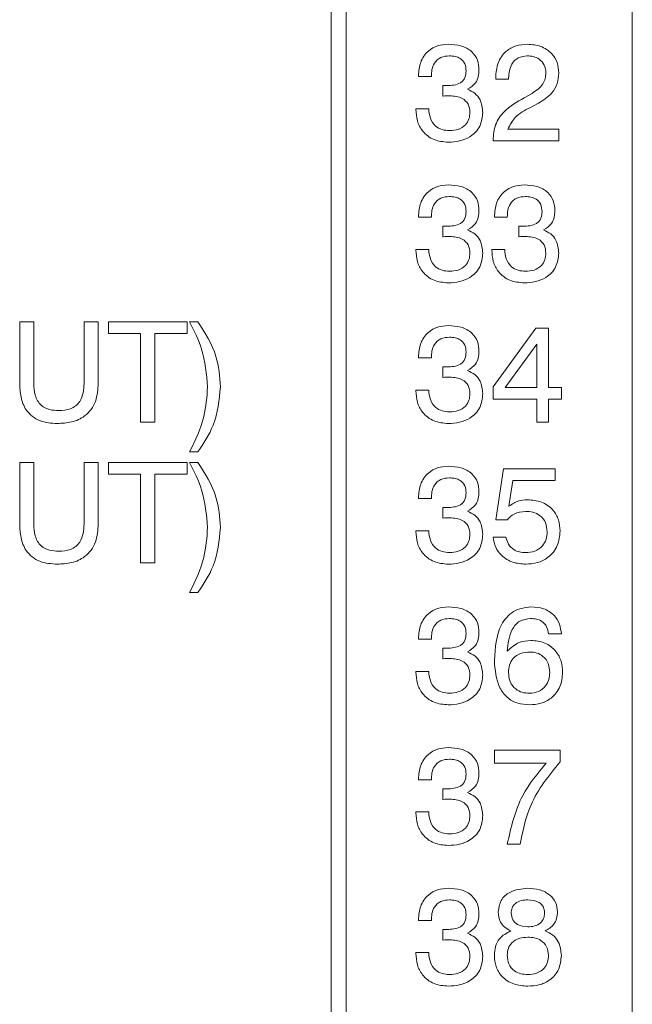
# Model space of a CAD drawing. Header units: millimetres. Extents: x 22 to 278, y 61 to 167.
# Tile 13 of 148: x 74 to 80, y 111 to 121. Entities that reach past the tile are written whole.
import ezdxf

# ---------------------------------------------------------------- set-up
doc = ezdxf.new("R2010")
doc.units = ezdxf.units.MM
doc.layers.get('0').update_dxf_attribs({"lineweight": 15})

msp = doc.modelspace()

# ---------------------------------------------------------------- linework, layer by layer
for p, q in [((76.9064, 94.3111), (76.9064, 129.6611)), ((77.0564, 129.6611), (77.0564, 94.3111)), ((79.9064, 94.3111), (79.9064, 129.6611)), ((77.7762, 120.5021), (77.7762, 120.5089)), ((77.9044, 120.5021), (77.7762, 120.5021)), ((78.5455, 120.4765), (78.5455, 120.4931)), ((78.6737, 120.4765), (78.5455, 120.4765)), ((78.6737, 120.4877), (78.6737, 120.4765)), ((78.019, 120.3068), (78.0196, 120.4136)), ((78.0236, 120.3074), (78.019, 120.3068)), ((78.8275, 120.2898), (78.9074, 120.3344)), ((77.7506, 120.1816), (77.8788, 120.1816)), ((77.7506, 120.1746), (77.7506, 120.1816)), ((78.9707, 120.2357), (78.891, 120.1944)), ((78.6649, 119.9765), (79.1737, 119.9765)), ((79.1737, 119.9765), (79.1737, 119.8611)), ((78.5198, 119.8611), (78.5198, 119.8689)), ((79.1737, 119.8611), (78.5198, 119.8611)), ((77.7762, 119.1021), (77.7762, 119.1089)), ((77.9044, 119.1021), (77.7762, 119.1021)), ((78.5326, 119.1021), (78.5326, 119.1089)), ((78.6608, 119.1021), (78.5326, 119.1021)), ((78.019, 118.9068), (78.0196, 119.0136)), ((78.7754, 118.9068), (78.776, 119.0136)), ((78.0236, 118.9074), (78.019, 118.9068)), ((78.78, 118.9074), (78.7754, 118.9068)), ((77.7506, 118.7816), (77.8788, 118.7816)), ((77.7506, 118.7746), (77.7506, 118.7816)), ((78.507, 118.7816), (78.6352, 118.7816)), ((78.507, 118.7746), (78.507, 118.7816)), ((73.8038, 118.0611), (73.9448, 118.0611)), ((73.8038, 117.4491), (73.8038, 118.0611)), ((73.9448, 118.0611), (73.9448, 117.4477)), ((74.4448, 118.0611), (74.5858, 118.0611)), ((74.4448, 117.4477), (74.4448, 118.0611)), ((74.5858, 118.0611), (74.5858, 117.4491)), ((74.6884, 118.0611), (75.4705, 118.0611)), ((74.6884, 117.9457), (74.6884, 118.0611)), ((75.4705, 118.0611), (75.4705, 117.9457)), ((75.4961, 118.0611), (75.5788, 118.0611)), ((78.5198, 117.414), (78.9441, 117.997)), ((78.9441, 117.997), (79.0711, 117.997)), ((79.0711, 117.997), (79.0711, 117.4072)), ((75.0089, 117.9457), (74.6884, 117.9457)), ((75.0089, 117.0611), (75.0089, 117.9457)), ((75.1499, 117.9457), (75.1499, 117.0611)), ((75.4705, 117.9457), (75.1499, 117.9457)), ((78.9557, 117.8365), (78.6402, 117.4072)), ((78.9557, 117.4072), (78.9557, 117.8365)), ((77.7762, 117.7021), (77.7762, 117.7089)), ((77.9044, 117.7021), (77.7762, 117.7021)), ((78.019, 117.5068), (78.0196, 117.6136)), ((78.0236, 117.5074), (78.019, 117.5068)), ((78.5198, 117.2918), (78.5198, 117.414)), ((78.6402, 117.4072), (78.9557, 117.4072)), ((79.0711, 117.4072), (79.1993, 117.4072)), ((79.1993, 117.4072), (79.1993, 117.2918)), ((77.7506, 117.3816), (77.8788, 117.3816)), ((77.7506, 117.3746), (77.7506, 117.3816)), ((78.9557, 117.2918), (78.5198, 117.2918)), ((78.9557, 117.0611), (78.9557, 117.2918)), ((79.0711, 117.2918), (79.0711, 117.0611)), ((79.1993, 117.2918), (79.0711, 117.2918)), ((75.1499, 117.0611), (75.0089, 117.0611)), ((79.0711, 117.0611), (78.9557, 117.0611)), ((75.5788, 116.7662), (75.4961, 116.7662)), ((73.8038, 116.6611), (73.9448, 116.6611)), ((73.8038, 116.0491), (73.8038, 116.6611)), ((73.9448, 116.6611), (73.9448, 116.0477)), ((74.4448, 116.6611), (74.5858, 116.6611)), ((74.4448, 116.0477), (74.4448, 116.6611)), ((74.5858, 116.6611), (74.5858, 116.0491)), ((74.6884, 116.6611), (75.4705, 116.6611)), ((74.6884, 116.5457), (74.6884, 116.6611)), ((75.4705, 116.6611), (75.4705, 116.5457)), ((75.4961, 116.6611), (75.5788, 116.6611)), ((75.0089, 116.5457), (74.6884, 116.5457)), ((75.0089, 115.6611), (75.0089, 116.5457)), ((75.1499, 116.5457), (75.1499, 115.6611)), ((75.4705, 116.5457), (75.1499, 116.5457)), ((78.5455, 116.089), (78.6238, 116.597)), ((78.6238, 116.597), (79.1366, 116.597)), ((79.1366, 116.597), (79.1366, 116.4816)), ((78.7161, 116.4816), (78.6773, 116.2246)), ((79.1366, 116.4816), (78.7161, 116.4816)), ((77.7762, 116.3021), (77.7762, 116.3089)), ((77.9044, 116.3021), (77.7762, 116.3021)), ((78.019, 116.1068), (78.0196, 116.2136)), ((78.0236, 116.1074), (78.019, 116.1068)), ((78.6588, 116.089), (78.5455, 116.089)), ((77.7506, 115.9746), (77.7506, 115.9816)), ((77.7506, 115.9816), (77.8788, 115.9816)), ((78.5198, 115.9167), (78.648, 115.9167)), ((75.1499, 115.6611), (75.0089, 115.6611)), ((75.5788, 115.3662), (75.4961, 115.3662)), ((77.7762, 114.9021), (77.7762, 114.9089)), ((77.9044, 114.9021), (77.7762, 114.9021)), ((79.1993, 114.9534), (79.0711, 114.9534)), ((78.019, 114.7068), (78.0196, 114.8136)), ((78.0236, 114.7074), (78.019, 114.7068)), ((77.7506, 114.5816), (77.8788, 114.5816)), ((77.7506, 114.5746), (77.7506, 114.5816)), ((78.5326, 113.797), (79.1865, 113.797)), ((78.5326, 113.6688), (78.5326, 113.797)), ((79.1865, 113.797), (79.1865, 113.6804)), ((79.0497, 113.6688), (78.5326, 113.6688)), ((77.7762, 113.5021), (77.7762, 113.5089)), ((77.9044, 113.5021), (77.7762, 113.5021)), ((78.019, 113.3068), (78.0196, 113.4136)), ((78.0236, 113.3074), (78.019, 113.3068)), ((77.7506, 113.1746), (77.7506, 113.1816)), ((77.7506, 113.1816), (77.8788, 113.1816)), ((78.7891, 112.8611), (78.6608, 112.8611)), ((77.7762, 112.1021), (77.7762, 112.1089)), ((77.9044, 112.1021), (77.7762, 112.1021)), ((78.019, 111.9068), (78.0196, 112.0136)), ((78.0236, 111.9074), (78.019, 111.9068)), ((77.7506, 111.7816), (77.8788, 111.7816)), ((77.7506, 111.7746), (77.7506, 111.7816))]:
    msp.add_line(p, q)
for points, knots in [([(77.7762, 120.5089), (77.7797, 120.5547), (77.7865, 120.646), (77.8612, 120.7553), (77.9654, 120.815), (78.0372, 120.8201), (78.0731, 120.8226)], [0, 0, 0, 0, 0.280391, 0.559399, 0.779365, 1, 1, 1, 1]), ([(78.0731, 120.8226), (78.1154, 120.8204), (78.1997, 120.816), (78.3079, 120.7598), (78.3712, 120.6665), (78.3763, 120.6), (78.3788, 120.5666)], [0, 0, 0, 0, 0.280903, 0.56016, 0.779706, 1, 1, 1, 1]), ([(78.5455, 120.4931), (78.549, 120.5416), (78.556, 120.6384), (78.6361, 120.7539), (78.7476, 120.8151), (78.8235, 120.8201), (78.8616, 120.8226)], [0, 0, 0, 0, 0.280451, 0.559362, 0.779308, 1, 1, 1, 1]), ([(78.8616, 120.8226), (78.9062, 120.8193), (78.9954, 120.8128), (79.1028, 120.7421), (79.1653, 120.6427), (79.1709, 120.5726), (79.1737, 120.5376)], [0, 0, 0, 0, 0.2804405, 0.5596806, 0.7795919, 1, 1, 1, 1]), ([(78.0853, 120.7072), (78.0558, 120.7051), (77.997, 120.7007), (77.932, 120.6429), (77.9074, 120.5709), (77.9054, 120.525), (77.9044, 120.5021)], [0, 0, 0, 0, 0.280224, 0.558001, 0.778617, 1, 1, 1, 1]), ([(78.2506, 120.5588), (78.2487, 120.5826), (78.2449, 120.6302), (78.1985, 120.6828), (78.141, 120.7046), (78.1039, 120.7063), (78.0853, 120.7072)], [0, 0, 0, 0, 0.279973, 0.558282, 0.778793, 1, 1, 1, 1]), ([(78.8586, 120.7072), (78.828, 120.704), (78.7669, 120.6975), (78.6852, 120.6148), (78.678, 120.5359), (78.6737, 120.4877)], [0, 0, 0, 0, 0.280567, 0.560264, 1, 1, 1, 1]), ([(79.0455, 120.5386), (79.0427, 120.5653), (79.0372, 120.6187), (78.9843, 120.676), (78.9212, 120.7038), (78.8794, 120.7061), (78.8586, 120.7072)], [0, 0, 0, 0, 0.27961, 0.558548, 0.779048, 1, 1, 1, 1]), ([(78.0597, 120.4124), (78.0827, 120.4131), (78.1288, 120.4144), (78.1859, 120.4305), (78.2222, 120.4601), (78.2466, 120.5004), (78.249, 120.5355), (78.2506, 120.5588)], [0, 0, 0, 0, 0.2507958, 0.5005317, 0.6255696, 0.7505786, 1, 1, 1, 1]), ([(78.3788, 120.5666), (78.3775, 120.5445), (78.3749, 120.5003), (78.3437, 120.4246), (78.2945, 120.3936), (78.2646, 120.3747)], [0, 0, 0, 0, 0.281418, 0.562234, 1, 1, 1, 1]), ([(78.9074, 120.3344), (78.9487, 120.3618), (79.0064, 120.4001), (79.0417, 120.4814), (79.0442, 120.5195), (79.0455, 120.5386)], [0, 0, 0, 0, 0.558127, 0.779013, 1, 1, 1, 1]), ([(79.1737, 120.5376), (79.1708, 120.5016), (79.1651, 120.4297), (79.0983, 120.3149), (79.0191, 120.2657), (78.9707, 120.2357)], [0, 0, 0, 0, 0.280291, 0.560216, 1, 1, 1, 1]), ([(78.0196, 120.4136), (78.0271, 120.4132), (78.0404, 120.4124), (78.0538, 120.4124), (78.0597, 120.4124)], [0, 0, 0, 0, 0.5599977, 1, 1, 1, 1]), ([(78.2646, 120.3747), (78.2899, 120.3632), (78.3403, 120.3403), (78.4055, 120.2608), (78.4128, 120.1891), (78.4173, 120.1453)], [0, 0, 0, 0, 0.280899, 0.561106, 1, 1, 1, 1]), ([(78.0877, 120.3098), (78.0758, 120.3095), (78.0544, 120.309), (78.033, 120.3079), (78.0236, 120.3074)], [0, 0, 0, 0, 0.559986, 1, 1, 1, 1]), ([(78.2891, 120.1461), (78.2861, 120.1739), (78.2802, 120.2293), (78.2028, 120.3012), (78.1314, 120.3065), (78.0877, 120.3098)], [0, 0, 0, 0, 0.2802531, 0.5596856, 1, 1, 1, 1]), ([(78.5198, 119.8689), (78.5238, 119.9209), (78.5316, 120.0249), (78.641, 120.1826), (78.7567, 120.2491), (78.8275, 120.2898)], [0, 0, 0, 0, 0.279996, 0.559198, 1, 1, 1, 1]), ([(78.0729, 119.8483), (78.0242, 119.8524), (77.9271, 119.8607), (77.8153, 119.9473), (77.7577, 120.0603), (77.753, 120.1364), (77.7506, 120.1746)], [0, 0, 0, 0, 0.280115, 0.559017, 0.779197, 1, 1, 1, 1]), ([(77.8788, 120.1816), (77.8815, 120.1498), (77.887, 120.0864), (77.9365, 120.0082), (78.0105, 119.9684), (78.0605, 119.9652), (78.0855, 119.9636)], [0, 0, 0, 0, 0.280691, 0.559402, 0.779276, 1, 1, 1, 1]), ([(78.891, 120.1944), (78.8359, 120.166), (78.738, 120.1156), (78.6871, 120.0188), (78.6649, 119.9765)], [0, 0, 0, 0, 0.562606, 1, 1, 1, 1]), ([(78.4173, 120.1453), (78.4118, 120.097), (78.401, 120.0005), (78.301, 119.9006), (78.1859, 119.8542), (78.1106, 119.8502), (78.0729, 119.8483)], [0, 0, 0, 0, 0.279361, 0.558332, 0.778914, 1, 1, 1, 1]), ([(78.0855, 119.9636), (78.1145, 119.9655), (78.1724, 119.9692), (78.244, 120.0125), (78.2842, 120.0778), (78.2874, 120.1233), (78.2891, 120.1461)], [0, 0, 0, 0, 0.280656, 0.559744, 0.779511, 1, 1, 1, 1]), ([(77.7762, 119.1089), (77.7797, 119.1547), (77.7865, 119.246), (77.8612, 119.3553), (77.9654, 119.415), (78.0372, 119.4201), (78.0731, 119.4226)], [0, 0, 0, 0, 0.280391, 0.559399, 0.779365, 1, 1, 1, 1]), ([(78.0731, 119.4226), (78.1154, 119.4204), (78.1997, 119.416), (78.3079, 119.3598), (78.3712, 119.2665), (78.3763, 119.2), (78.3788, 119.1666)], [0, 0, 0, 0, 0.280903, 0.5601602, 0.7797064, 1, 1, 1, 1]), ([(78.5326, 119.1089), (78.5361, 119.1547), (78.5429, 119.246), (78.6176, 119.3553), (78.7218, 119.415), (78.7936, 119.4201), (78.8295, 119.4226)], [0, 0, 0, 0, 0.280391, 0.559399, 0.779365, 1, 1, 1, 1]), ([(78.8295, 119.4226), (78.8718, 119.4204), (78.9562, 119.416), (79.0643, 119.3598), (79.1276, 119.2665), (79.1327, 119.2), (79.1352, 119.1666)], [0, 0, 0, 0, 0.280903, 0.5601602, 0.7797064, 1, 1, 1, 1]), ([(78.0853, 119.3072), (78.0558, 119.3051), (77.997, 119.3007), (77.932, 119.2429), (77.9074, 119.1709), (77.9054, 119.125), (77.9044, 119.1021)], [0, 0, 0, 0, 0.280224, 0.558001, 0.778617, 1, 1, 1, 1]), ([(78.2506, 119.1588), (78.2487, 119.1826), (78.2449, 119.2302), (78.1985, 119.2828), (78.141, 119.3046), (78.1039, 119.3063), (78.0853, 119.3072)], [0, 0, 0, 0, 0.2799727, 0.5582824, 0.7787932, 1, 1, 1, 1]), ([(78.8417, 119.3072), (78.8122, 119.3051), (78.7534, 119.3007), (78.6884, 119.2429), (78.6638, 119.1709), (78.6618, 119.125), (78.6608, 119.1021)], [0, 0, 0, 0, 0.280224, 0.558001, 0.778617, 1, 1, 1, 1]), ([(79.007, 119.1588), (79.0051, 119.1826), (79.0013, 119.2302), (78.955, 119.2828), (78.8974, 119.3046), (78.8603, 119.3063), (78.8417, 119.3072)], [0, 0, 0, 0, 0.279973, 0.558282, 0.778793, 1, 1, 1, 1]), ([(78.0597, 119.0124), (78.0827, 119.0131), (78.1288, 119.0144), (78.1859, 119.0305), (78.2222, 119.0601), (78.2466, 119.1004), (78.249, 119.1355), (78.2506, 119.1588)], [0, 0, 0, 0, 0.2507958, 0.5005317, 0.6255696, 0.7505786, 1, 1, 1, 1]), ([(78.3788, 119.1666), (78.3775, 119.1445), (78.3749, 119.1003), (78.3437, 119.0246), (78.2945, 118.9936), (78.2646, 118.9747)], [0, 0, 0, 0, 0.281418, 0.562234, 1, 1, 1, 1]), ([(78.8161, 119.0124), (78.8392, 119.0131), (78.8852, 119.0144), (78.9424, 119.0305), (78.9786, 119.0601), (79.003, 119.1004), (79.0054, 119.1355), (79.007, 119.1588)], [0, 0, 0, 0, 0.250796, 0.500532, 0.62557, 0.750579, 1, 1, 1, 1]), ([(79.1352, 119.1666), (79.1339, 119.1445), (79.1313, 119.1003), (79.1001, 119.0246), (79.051, 118.9936), (79.021, 118.9747)], [0, 0, 0, 0, 0.281418, 0.562234, 1, 1, 1, 1]), ([(78.0196, 119.0136), (78.0271, 119.0132), (78.0404, 119.0124), (78.0538, 119.0124), (78.0597, 119.0124)], [0, 0, 0, 0, 0.559998, 1, 1, 1, 1]), ([(78.2646, 118.9747), (78.2899, 118.9632), (78.3403, 118.9403), (78.4055, 118.8608), (78.4128, 118.7891), (78.4173, 118.7453)], [0, 0, 0, 0, 0.280899, 0.561106, 1, 1, 1, 1]), ([(78.776, 119.0136), (78.7835, 119.0132), (78.7968, 119.0124), (78.8102, 119.0124), (78.8161, 119.0124)], [0, 0, 0, 0, 0.559998, 1, 1, 1, 1]), ([(79.021, 118.9747), (79.0463, 118.9632), (79.0967, 118.9403), (79.1619, 118.8608), (79.1692, 118.7891), (79.1737, 118.7453)], [0, 0, 0, 0, 0.280899, 0.561106, 1, 1, 1, 1]), ([(78.0877, 118.9098), (78.0758, 118.9095), (78.0544, 118.909), (78.033, 118.9079), (78.0236, 118.9074)], [0, 0, 0, 0, 0.559986, 1, 1, 1, 1]), ([(78.2891, 118.7461), (78.2861, 118.7739), (78.2802, 118.8293), (78.2028, 118.9012), (78.1314, 118.9065), (78.0877, 118.9098)], [0, 0, 0, 0, 0.280253, 0.559686, 1, 1, 1, 1]), ([(78.8441, 118.9098), (78.8322, 118.9095), (78.8108, 118.909), (78.7894, 118.9079), (78.78, 118.9074)], [0, 0, 0, 0, 0.559986, 1, 1, 1, 1]), ([(79.0455, 118.7461), (79.0425, 118.7739), (79.0366, 118.8293), (78.9593, 118.9012), (78.8878, 118.9065), (78.8441, 118.9098)], [0, 0, 0, 0, 0.280253, 0.559686, 1, 1, 1, 1]), ([(77.8788, 118.7816), (77.8815, 118.7498), (77.887, 118.6864), (77.9365, 118.6082), (78.0105, 118.5684), (78.0605, 118.5652), (78.0855, 118.5636)], [0, 0, 0, 0, 0.280691, 0.559402, 0.779276, 1, 1, 1, 1]), ([(78.6352, 118.7816), (78.6379, 118.7498), (78.6434, 118.6864), (78.6929, 118.6082), (78.7669, 118.5684), (78.8169, 118.5652), (78.8419, 118.5636)], [0, 0, 0, 0, 0.280691, 0.559402, 0.779276, 1, 1, 1, 1]), ([(78.0729, 118.4483), (78.0242, 118.4524), (77.9271, 118.4607), (77.8153, 118.5473), (77.7577, 118.6603), (77.753, 118.7364), (77.7506, 118.7746)], [0, 0, 0, 0, 0.280115, 0.559017, 0.779197, 1, 1, 1, 1]), ([(78.4173, 118.7453), (78.4118, 118.697), (78.401, 118.6005), (78.301, 118.5006), (78.1859, 118.4542), (78.1106, 118.4502), (78.0729, 118.4483)], [0, 0, 0, 0, 0.279361, 0.558332, 0.778914, 1, 1, 1, 1]), ([(78.0855, 118.5636), (78.1145, 118.5655), (78.1724, 118.5692), (78.244, 118.6125), (78.2842, 118.6778), (78.2874, 118.7233), (78.2891, 118.7461)], [0, 0, 0, 0, 0.280656, 0.559744, 0.779511, 1, 1, 1, 1]), ([(78.8293, 118.4483), (78.7806, 118.4524), (78.6835, 118.4607), (78.5717, 118.5473), (78.5141, 118.6603), (78.5094, 118.7364), (78.507, 118.7746)], [0, 0, 0, 0, 0.280115, 0.559017, 0.779197, 1, 1, 1, 1]), ([(79.1737, 118.7453), (79.1683, 118.697), (79.1574, 118.6005), (79.0575, 118.5006), (78.9423, 118.4542), (78.867, 118.4502), (78.8293, 118.4483)], [0, 0, 0, 0, 0.279361, 0.558332, 0.778914, 1, 1, 1, 1]), ([(78.8419, 118.5636), (78.8709, 118.5655), (78.9288, 118.5692), (79.0004, 118.6125), (79.0406, 118.6778), (79.0438, 118.7233), (79.0455, 118.7461)], [0, 0, 0, 0, 0.280656, 0.559744, 0.779511, 1, 1, 1, 1]), ([(75.6756, 117.4132), (75.6642, 117.5405), (75.644, 117.7681), (75.5413, 117.9715), (75.4961, 118.0611)], [0, 0, 0, 0, 0.559388, 1, 1, 1, 1]), ([(75.5788, 118.0611), (75.6505, 117.9498), (75.7785, 117.7511), (75.796, 117.5165), (75.8038, 117.4132)], [0, 0, 0, 0, 0.559738, 1, 1, 1, 1]), ([(77.7762, 117.7089), (77.7797, 117.7547), (77.7865, 117.846), (77.8612, 117.9553), (77.9654, 118.015), (78.0372, 118.0201), (78.0731, 118.0226)], [0, 0, 0, 0, 0.280391, 0.559399, 0.779365, 1, 1, 1, 1]), ([(78.0731, 118.0226), (78.1154, 118.0204), (78.1997, 118.016), (78.3079, 117.9598), (78.3712, 117.8665), (78.3763, 117.8), (78.3788, 117.7666)], [0, 0, 0, 0, 0.280903, 0.5601602, 0.7797064, 1, 1, 1, 1]), ([(78.0853, 117.9072), (78.0558, 117.9051), (77.997, 117.9007), (77.932, 117.8429), (77.9074, 117.7709), (77.9054, 117.725), (77.9044, 117.7021)], [0, 0, 0, 0, 0.280224, 0.558001, 0.778617, 1, 1, 1, 1]), ([(78.2506, 117.7588), (78.2487, 117.7826), (78.2449, 117.8302), (78.1985, 117.8828), (78.141, 117.9046), (78.1039, 117.9063), (78.0853, 117.9072)], [0, 0, 0, 0, 0.279973, 0.558282, 0.778793, 1, 1, 1, 1]), ([(78.0597, 117.6124), (78.0827, 117.6131), (78.1288, 117.6144), (78.1859, 117.6305), (78.2222, 117.6601), (78.2466, 117.7004), (78.249, 117.7355), (78.2506, 117.7588)], [0, 0, 0, 0, 0.250796, 0.500532, 0.62557, 0.750579, 1, 1, 1, 1]), ([(78.3788, 117.7666), (78.3775, 117.7445), (78.3749, 117.7003), (78.3437, 117.6246), (78.2945, 117.5936), (78.2646, 117.5747)], [0, 0, 0, 0, 0.281418, 0.562234, 1, 1, 1, 1]), ([(78.0196, 117.6136), (78.0271, 117.6132), (78.0404, 117.6124), (78.0538, 117.6124), (78.0597, 117.6124)], [0, 0, 0, 0, 0.559998, 1, 1, 1, 1]), ([(78.0877, 117.5098), (78.0758, 117.5095), (78.0544, 117.509), (78.033, 117.5079), (78.0236, 117.5074)], [0, 0, 0, 0, 0.559986, 1, 1, 1, 1]), ([(78.2891, 117.3461), (78.2861, 117.3739), (78.2802, 117.4293), (78.2028, 117.5012), (78.1314, 117.5065), (78.0877, 117.5098)], [0, 0, 0, 0, 0.280253, 0.559686, 1, 1, 1, 1]), ([(78.2646, 117.5747), (78.2899, 117.5632), (78.3403, 117.5403), (78.4055, 117.4608), (78.4128, 117.3891), (78.4173, 117.3453)], [0, 0, 0, 0, 0.280899, 0.561106, 1, 1, 1, 1]), ([(74.1782, 117.0483), (74.119, 117.0519), (74.0011, 117.0591), (73.8635, 117.1666), (73.8101, 117.3109), (73.8059, 117.403), (73.8038, 117.4491)], [0, 0, 0, 0, 0.280565, 0.558332, 0.778736, 1, 1, 1, 1]), ([(73.9448, 117.4477), (73.9466, 117.4081), (73.95, 117.3293), (74.0054, 117.2263), (74.101, 117.1813), (74.1631, 117.1781), (74.1942, 117.1765)], [0, 0, 0, 0, 0.281156, 0.559289, 0.779022, 1, 1, 1, 1]), ([(74.5858, 117.4491), (74.5822, 117.3876), (74.5749, 117.2652), (74.4699, 117.1184), (74.322, 117.0554), (74.2262, 117.0506), (74.1782, 117.0483)], [0, 0, 0, 0, 0.28063, 0.558736, 0.77891, 1, 1, 1, 1]), ([(74.1942, 117.1765), (74.2342, 117.1788), (74.3137, 117.1835), (74.4061, 117.2568), (74.4406, 117.3546), (74.4434, 117.4166), (74.4448, 117.4477)], [0, 0, 0, 0, 0.280597, 0.558183, 0.778693, 1, 1, 1, 1]), ([(75.4961, 116.7662), (75.5523, 116.8811), (75.6526, 117.0862), (75.6686, 117.3133), (75.6756, 117.4132)], [0, 0, 0, 0, 0.55997, 1, 1, 1, 1]), ([(75.8038, 117.4132), (75.7907, 117.282), (75.7672, 117.0473), (75.6365, 116.8522), (75.5788, 116.7662)], [0, 0, 0, 0, 0.559117, 1, 1, 1, 1]), ([(78.0729, 117.0483), (78.0242, 117.0524), (77.9271, 117.0607), (77.8153, 117.1473), (77.7577, 117.2603), (77.753, 117.3364), (77.7506, 117.3746)], [0, 0, 0, 0, 0.280115, 0.559017, 0.779197, 1, 1, 1, 1]), ([(77.8788, 117.3816), (77.8815, 117.3498), (77.887, 117.2864), (77.9365, 117.2082), (78.0105, 117.1684), (78.0605, 117.1652), (78.0855, 117.1636)], [0, 0, 0, 0, 0.2806915, 0.5594019, 0.7792757, 1, 1, 1, 1]), ([(78.4173, 117.3453), (78.4118, 117.297), (78.401, 117.2005), (78.301, 117.1006), (78.1859, 117.0542), (78.1106, 117.0502), (78.0729, 117.0483)], [0, 0, 0, 0, 0.279361, 0.558332, 0.778914, 1, 1, 1, 1]), ([(78.0855, 117.1636), (78.1145, 117.1655), (78.1724, 117.1692), (78.244, 117.2125), (78.2842, 117.2778), (78.2874, 117.3233), (78.2891, 117.3461)], [0, 0, 0, 0, 0.2806558, 0.559744, 0.7795108, 1, 1, 1, 1]), ([(75.6756, 116.0132), (75.6642, 116.1405), (75.644, 116.3681), (75.5413, 116.5715), (75.4961, 116.6611)], [0, 0, 0, 0, 0.559388, 1, 1, 1, 1]), ([(75.5788, 116.6611), (75.6505, 116.5498), (75.7785, 116.3511), (75.796, 116.1165), (75.8038, 116.0132)], [0, 0, 0, 0, 0.559738, 1, 1, 1, 1]), ([(77.7762, 116.3089), (77.7797, 116.3547), (77.7865, 116.446), (77.8612, 116.5553), (77.9654, 116.615), (78.0372, 116.6201), (78.0731, 116.6226)], [0, 0, 0, 0, 0.280391, 0.559399, 0.779365, 1, 1, 1, 1]), ([(78.0731, 116.6226), (78.1154, 116.6204), (78.1997, 116.616), (78.3079, 116.5598), (78.3712, 116.4665), (78.3763, 116.4), (78.3788, 116.3666)], [0, 0, 0, 0, 0.280903, 0.5601602, 0.7797064, 1, 1, 1, 1]), ([(78.0853, 116.5072), (78.0558, 116.5051), (77.997, 116.5007), (77.932, 116.4429), (77.9074, 116.3709), (77.9054, 116.325), (77.9044, 116.3021)], [0, 0, 0, 0, 0.280224, 0.558001, 0.778617, 1, 1, 1, 1]), ([(78.2506, 116.3588), (78.2487, 116.3826), (78.2449, 116.4302), (78.1985, 116.4828), (78.141, 116.5046), (78.1039, 116.5063), (78.0853, 116.5072)], [0, 0, 0, 0, 0.279973, 0.558282, 0.778793, 1, 1, 1, 1]), ([(78.0597, 116.2124), (78.0827, 116.2131), (78.1288, 116.2144), (78.1859, 116.2305), (78.2222, 116.2601), (78.2466, 116.3004), (78.249, 116.3355), (78.2506, 116.3588)], [0, 0, 0, 0, 0.250796, 0.500532, 0.62557, 0.750579, 1, 1, 1, 1]), ([(78.3788, 116.3666), (78.3775, 116.3445), (78.3749, 116.3003), (78.3437, 116.2246), (78.2945, 116.1936), (78.2646, 116.1747)], [0, 0, 0, 0, 0.281418, 0.562234, 1, 1, 1, 1]), ([(78.6773, 116.2246), (78.7086, 116.2459), (78.7646, 116.2839), (78.8319, 116.2876), (78.8616, 116.2893)], [0, 0, 0, 0, 0.558768, 1, 1, 1, 1]), ([(78.8616, 116.2893), (78.9091, 116.2856), (79.0041, 116.2781), (79.1162, 116.1987), (79.1785, 116.0908), (79.1838, 116.0163), (79.1865, 115.979)], [0, 0, 0, 0, 0.280328, 0.559443, 0.779442, 1, 1, 1, 1]), ([(78.0196, 116.2136), (78.0271, 116.2132), (78.0404, 116.2124), (78.0538, 116.2124), (78.0597, 116.2124)], [0, 0, 0, 0, 0.559998, 1, 1, 1, 1]), ([(78.2646, 116.1747), (78.2899, 116.1632), (78.3403, 116.1403), (78.4055, 116.0608), (78.4128, 115.9891), (78.4173, 115.9453)], [0, 0, 0, 0, 0.280899, 0.561106, 1, 1, 1, 1]), ([(78.8429, 116.1739), (78.803, 116.1694), (78.7316, 116.1614), (78.6811, 116.1111), (78.6588, 116.089)], [0, 0, 0, 0, 0.559183, 1, 1, 1, 1]), ([(79.0583, 115.9684), (79.0555, 116.0001), (79.0501, 116.0633), (78.9918, 116.1349), (78.9171, 116.1695), (78.8677, 116.1724), (78.8429, 116.1739)], [0, 0, 0, 0, 0.280047, 0.558892, 0.779158, 1, 1, 1, 1]), ([(74.1782, 115.6483), (74.119, 115.6519), (74.0011, 115.6591), (73.8635, 115.7666), (73.8101, 115.9109), (73.8059, 116.003), (73.8038, 116.0491)], [0, 0, 0, 0, 0.2805654, 0.558332, 0.7787362, 1, 1, 1, 1]), ([(73.9448, 116.0477), (73.9466, 116.0081), (73.95, 115.9293), (74.0054, 115.8263), (74.101, 115.7813), (74.1631, 115.7781), (74.1942, 115.7765)], [0, 0, 0, 0, 0.2811563, 0.5592891, 0.7790219, 1, 1, 1, 1]), ([(74.5858, 116.0491), (74.5822, 115.9876), (74.5749, 115.8652), (74.4699, 115.7184), (74.322, 115.6554), (74.2262, 115.6506), (74.1782, 115.6483)], [0, 0, 0, 0, 0.28063, 0.558736, 0.77891, 1, 1, 1, 1]), ([(74.1942, 115.7765), (74.2342, 115.7788), (74.3137, 115.7835), (74.4061, 115.8568), (74.4406, 115.9546), (74.4434, 116.0166), (74.4448, 116.0477)], [0, 0, 0, 0, 0.2805967, 0.5581829, 0.7786934, 1, 1, 1, 1]), ([(78.0877, 116.1098), (78.0758, 116.1095), (78.0544, 116.109), (78.033, 116.1079), (78.0236, 116.1074)], [0, 0, 0, 0, 0.559986, 1, 1, 1, 1]), ([(78.2891, 115.9461), (78.2861, 115.9739), (78.2802, 116.0293), (78.2028, 116.1012), (78.1314, 116.1065), (78.0877, 116.1098)], [0, 0, 0, 0, 0.280253, 0.559686, 1, 1, 1, 1]), ([(75.4961, 115.3662), (75.5523, 115.4811), (75.6526, 115.6862), (75.6686, 115.9133), (75.6756, 116.0132)], [0, 0, 0, 0, 0.55997, 1, 1, 1, 1]), ([(75.8038, 116.0132), (75.7907, 115.882), (75.7672, 115.6473), (75.6365, 115.4522), (75.5788, 115.3662)], [0, 0, 0, 0, 0.559117, 1, 1, 1, 1]), ([(78.0729, 115.6483), (78.0242, 115.6524), (77.9271, 115.6607), (77.8153, 115.7473), (77.7577, 115.8603), (77.753, 115.9364), (77.7506, 115.9746)], [0, 0, 0, 0, 0.280115, 0.559017, 0.779197, 1, 1, 1, 1]), ([(77.8788, 115.9816), (77.8815, 115.9498), (77.887, 115.8864), (77.9365, 115.8082), (78.0105, 115.7684), (78.0605, 115.7652), (78.0855, 115.7636)], [0, 0, 0, 0, 0.280691, 0.559402, 0.779276, 1, 1, 1, 1]), ([(78.4173, 115.9453), (78.4118, 115.897), (78.401, 115.8005), (78.301, 115.7006), (78.1859, 115.6542), (78.1106, 115.6502), (78.0729, 115.6483)], [0, 0, 0, 0, 0.279361, 0.558332, 0.778914, 1, 1, 1, 1]), ([(78.0855, 115.7636), (78.1145, 115.7655), (78.1724, 115.7692), (78.244, 115.8125), (78.2842, 115.8778), (78.2874, 115.9233), (78.2891, 115.9461)], [0, 0, 0, 0, 0.280656, 0.559744, 0.779511, 1, 1, 1, 1]), ([(78.8415, 115.7636), (78.8731, 115.7661), (78.936, 115.771), (79.0104, 115.8233), (79.0528, 115.8942), (79.0565, 115.9436), (79.0583, 115.9684)], [0, 0, 0, 0, 0.28028, 0.559528, 0.779473, 1, 1, 1, 1]), ([(79.1865, 115.979), (79.1817, 115.9287), (79.1721, 115.8282), (79.0793, 115.7154), (78.9629, 115.656), (78.8841, 115.6508), (78.8447, 115.6483)], [0, 0, 0, 0, 0.2798531, 0.5589856, 0.7792398, 1, 1, 1, 1]), ([(78.8447, 115.6483), (78.801, 115.6514), (78.7136, 115.6578), (78.6066, 115.7229), (78.5377, 115.8148), (78.5258, 115.8827), (78.5198, 115.9167)], [0, 0, 0, 0, 0.2803378, 0.559784, 0.7797246, 1, 1, 1, 1]), ([(78.648, 115.9167), (78.6545, 115.8919), (78.6673, 115.8425), (78.7208, 115.7918), (78.7818, 115.7671), (78.8216, 115.7648), (78.8415, 115.7636)], [0, 0, 0, 0, 0.279683, 0.558942, 0.779277, 1, 1, 1, 1]), ([(77.7762, 114.9089), (77.7797, 114.9547), (77.7865, 115.046), (77.8612, 115.1553), (77.9654, 115.215), (78.0372, 115.2201), (78.0731, 115.2226)], [0, 0, 0, 0, 0.280391, 0.559399, 0.779365, 1, 1, 1, 1]), ([(78.0731, 115.2226), (78.1154, 115.2204), (78.1997, 115.216), (78.3079, 115.1598), (78.3712, 115.0665), (78.3763, 115), (78.3788, 114.9666)], [0, 0, 0, 0, 0.280903, 0.5601602, 0.7797064, 1, 1, 1, 1]), ([(78.5326, 114.6928), (78.5402, 114.8162), (78.5498, 114.9708), (78.6518, 115.1212), (78.744, 115.2028), (78.8358, 115.2147), (78.8968, 115.2226)], [0, 0, 0, 0, 0.499466, 0.62531, 0.750994, 1, 1, 1, 1]), ([(78.8968, 115.2226), (78.9395, 115.2199), (79.0245, 115.2146), (79.1293, 115.1492), (79.1863, 115.0529), (79.195, 114.9866), (79.1993, 114.9534)], [0, 0, 0, 0, 0.2805095, 0.5593885, 0.7793586, 1, 1, 1, 1]), ([(78.0853, 115.1072), (78.0558, 115.1051), (77.997, 115.1007), (77.932, 115.0429), (77.9074, 114.9709), (77.9054, 114.925), (77.9044, 114.9021)], [0, 0, 0, 0, 0.280224, 0.558001, 0.778617, 1, 1, 1, 1]), ([(78.2506, 114.9588), (78.2487, 114.9826), (78.2449, 115.0302), (78.1985, 115.0828), (78.141, 115.1046), (78.1039, 115.1063), (78.0853, 115.1072)], [0, 0, 0, 0, 0.279973, 0.558282, 0.778793, 1, 1, 1, 1]), ([(78.8936, 115.1072), (78.8557, 115.1028), (78.7986, 115.0963), (78.7407, 115.0464), (78.6778, 114.9528), (78.6684, 114.8576), (78.6608, 114.7815)], [0, 0, 0, 0, 0.248941, 0.37441, 0.50003, 1, 1, 1, 1]), ([(79.0711, 114.9534), (79.0671, 114.9779), (79.0592, 115.0268), (79.0114, 115.0809), (78.9516, 115.1045), (78.913, 115.1063), (78.8936, 115.1072)], [0, 0, 0, 0, 0.280259, 0.558792, 0.779085, 1, 1, 1, 1]), ([(78.0597, 114.8124), (78.0827, 114.8131), (78.1288, 114.8144), (78.1859, 114.8305), (78.2222, 114.8601), (78.2466, 114.9004), (78.249, 114.9355), (78.2506, 114.9588)], [0, 0, 0, 0, 0.250796, 0.500532, 0.62557, 0.750579, 1, 1, 1, 1]), ([(78.3788, 114.9666), (78.3775, 114.9445), (78.3749, 114.9003), (78.3437, 114.8246), (78.2945, 114.7936), (78.2646, 114.7747)], [0, 0, 0, 0, 0.281418, 0.562234, 1, 1, 1, 1]), ([(78.6608, 114.7815), (78.6982, 114.8166), (78.7651, 114.8794), (78.8558, 114.8862), (78.8958, 114.8893)], [0, 0, 0, 0, 0.558415, 1, 1, 1, 1]), ([(78.8958, 114.8893), (78.9433, 114.885), (79.0382, 114.8765), (79.1464, 114.7915), (79.2047, 114.6824), (79.2097, 114.608), (79.2121, 114.5708)], [0, 0, 0, 0, 0.279991, 0.559145, 0.779291, 1, 1, 1, 1]), ([(78.0196, 114.8136), (78.0271, 114.8132), (78.0404, 114.8124), (78.0538, 114.8124), (78.0597, 114.8124)], [0, 0, 0, 0, 0.559998, 1, 1, 1, 1]), ([(78.2646, 114.7747), (78.2899, 114.7632), (78.3403, 114.7403), (78.4055, 114.6608), (78.4128, 114.5891), (78.4173, 114.5453)], [0, 0, 0, 0, 0.280899, 0.561106, 1, 1, 1, 1]), ([(78.8858, 114.7739), (78.8545, 114.7717), (78.7919, 114.7673), (78.7165, 114.7163), (78.6775, 114.6439), (78.6743, 114.5948), (78.6727, 114.5702)], [0, 0, 0, 0, 0.280506, 0.559256, 0.779276, 1, 1, 1, 1]), ([(79.0839, 114.5714), (79.0815, 114.6014), (79.0766, 114.6613), (79.0249, 114.7311), (78.9563, 114.7689), (78.9093, 114.7722), (78.8858, 114.7739)], [0, 0, 0, 0, 0.280269, 0.559276, 0.779344, 1, 1, 1, 1]), ([(78.0877, 114.7098), (78.0758, 114.7095), (78.0544, 114.709), (78.033, 114.7079), (78.0236, 114.7074)], [0, 0, 0, 0, 0.559986, 1, 1, 1, 1]), ([(78.2891, 114.5461), (78.2861, 114.5739), (78.2802, 114.6293), (78.2028, 114.7012), (78.1314, 114.7065), (78.0877, 114.7098)], [0, 0, 0, 0, 0.280253, 0.559686, 1, 1, 1, 1]), ([(78.883, 114.2483), (78.8429, 114.251), (78.7627, 114.2564), (78.6547, 114.3169), (78.5485, 114.46), (78.5392, 114.5968), (78.5326, 114.6928)], [0, 0, 0, 0, 0.187308, 0.373997, 0.560972, 1, 1, 1, 1]), ([(78.0729, 114.2483), (78.0242, 114.2524), (77.9271, 114.2607), (77.8153, 114.3473), (77.7577, 114.4603), (77.753, 114.5364), (77.7506, 114.5746)], [0, 0, 0, 0, 0.280115, 0.559017, 0.779197, 1, 1, 1, 1]), ([(77.8788, 114.5816), (77.8815, 114.5498), (77.887, 114.4864), (77.9365, 114.4082), (78.0105, 114.3684), (78.0605, 114.3652), (78.0855, 114.3636)], [0, 0, 0, 0, 0.280691, 0.559402, 0.779276, 1, 1, 1, 1]), ([(78.6727, 114.5702), (78.6753, 114.539), (78.6805, 114.4767), (78.736, 114.4051), (78.8084, 114.3683), (78.8572, 114.3652), (78.8816, 114.3636)], [0, 0, 0, 0, 0.280146, 0.559018, 0.779227, 1, 1, 1, 1]), ([(78.8816, 114.3636), (78.9123, 114.3664), (78.9737, 114.372), (79.0428, 114.4283), (79.0794, 114.4993), (79.0824, 114.5473), (79.0839, 114.5714)], [0, 0, 0, 0, 0.279951, 0.5590384, 0.7792391, 1, 1, 1, 1]), ([(79.2121, 114.5708), (79.2076, 114.522), (79.1986, 114.4246), (79.1097, 114.3148), (78.9975, 114.2559), (78.9212, 114.2508), (78.883, 114.2483)], [0, 0, 0, 0, 0.279903, 0.559103, 0.779286, 1, 1, 1, 1]), ([(78.4173, 114.5453), (78.4118, 114.497), (78.401, 114.4005), (78.301, 114.3006), (78.1859, 114.2542), (78.1106, 114.2502), (78.0729, 114.2483)], [0, 0, 0, 0, 0.279361, 0.558332, 0.778914, 1, 1, 1, 1]), ([(78.0855, 114.3636), (78.1145, 114.3655), (78.1724, 114.3692), (78.244, 114.4125), (78.2842, 114.4778), (78.2874, 114.5233), (78.2891, 114.5461)], [0, 0, 0, 0, 0.280656, 0.559744, 0.779511, 1, 1, 1, 1]), ([(77.7762, 113.5089), (77.7797, 113.5547), (77.7865, 113.646), (77.8612, 113.7553), (77.9654, 113.815), (78.0372, 113.8201), (78.0731, 113.8226)], [0, 0, 0, 0, 0.280391, 0.559399, 0.779365, 1, 1, 1, 1]), ([(78.0731, 113.8226), (78.1154, 113.8204), (78.1997, 113.816), (78.3079, 113.7598), (78.3712, 113.6665), (78.3763, 113.6), (78.3788, 113.5666)], [0, 0, 0, 0, 0.280903, 0.56016, 0.779706, 1, 1, 1, 1]), ([(78.0853, 113.7072), (78.0558, 113.7051), (77.997, 113.7007), (77.932, 113.6429), (77.9074, 113.5709), (77.9054, 113.525), (77.9044, 113.5021)], [0, 0, 0, 0, 0.280224, 0.558001, 0.778617, 1, 1, 1, 1]), ([(78.2506, 113.5588), (78.2487, 113.5826), (78.2449, 113.6302), (78.1985, 113.6828), (78.141, 113.7046), (78.1039, 113.7063), (78.0853, 113.7072)], [0, 0, 0, 0, 0.279973, 0.558282, 0.778793, 1, 1, 1, 1]), ([(79.1865, 113.6804), (79.076, 113.5443), (78.8785, 113.3012), (78.8164, 112.9957), (78.7891, 112.8611)], [0, 0, 0, 0, 0.5595515, 1, 1, 1, 1]), ([(78.6608, 112.8611), (78.6987, 113.0291), (78.7665, 113.3296), (78.9631, 113.565), (79.0497, 113.6688)], [0, 0, 0, 0, 0.559313, 1, 1, 1, 1]), ([(78.0597, 113.4124), (78.0827, 113.4131), (78.1288, 113.4144), (78.1859, 113.4305), (78.2222, 113.4601), (78.2466, 113.5004), (78.249, 113.5355), (78.2506, 113.5588)], [0, 0, 0, 0, 0.250796, 0.500532, 0.62557, 0.750579, 1, 1, 1, 1]), ([(78.3788, 113.5666), (78.3775, 113.5445), (78.3749, 113.5003), (78.3437, 113.4246), (78.2945, 113.3936), (78.2646, 113.3747)], [0, 0, 0, 0, 0.281418, 0.562234, 1, 1, 1, 1]), ([(78.0196, 113.4136), (78.0271, 113.4132), (78.0404, 113.4124), (78.0538, 113.4124), (78.0597, 113.4124)], [0, 0, 0, 0, 0.5599977, 1, 1, 1, 1]), ([(78.0877, 113.3098), (78.0758, 113.3095), (78.0544, 113.309), (78.033, 113.3079), (78.0236, 113.3074)], [0, 0, 0, 0, 0.559986, 1, 1, 1, 1]), ([(78.2891, 113.1461), (78.2861, 113.1739), (78.2802, 113.2293), (78.2028, 113.3012), (78.1314, 113.3065), (78.0877, 113.3098)], [0, 0, 0, 0, 0.2802531, 0.5596856, 1, 1, 1, 1]), ([(78.2646, 113.3747), (78.2899, 113.3632), (78.3403, 113.3403), (78.4055, 113.2608), (78.4128, 113.1891), (78.4173, 113.1453)], [0, 0, 0, 0, 0.280899, 0.561106, 1, 1, 1, 1]), ([(78.0729, 112.8483), (78.0242, 112.8524), (77.9271, 112.8607), (77.8153, 112.9473), (77.7577, 113.0603), (77.753, 113.1364), (77.7506, 113.1746)], [0, 0, 0, 0, 0.280115, 0.559017, 0.779197, 1, 1, 1, 1]), ([(77.8788, 113.1816), (77.8815, 113.1498), (77.887, 113.0864), (77.9365, 113.0082), (78.0105, 112.9684), (78.0605, 112.9652), (78.0855, 112.9636)], [0, 0, 0, 0, 0.280691, 0.559402, 0.779276, 1, 1, 1, 1]), ([(78.4173, 113.1453), (78.4118, 113.097), (78.401, 113.0005), (78.301, 112.9006), (78.1859, 112.8542), (78.1106, 112.8502), (78.0729, 112.8483)], [0, 0, 0, 0, 0.279361, 0.558332, 0.778914, 1, 1, 1, 1]), ([(78.0855, 112.9636), (78.1145, 112.9655), (78.1724, 112.9692), (78.244, 113.0125), (78.2842, 113.0778), (78.2874, 113.1233), (78.2891, 113.1461)], [0, 0, 0, 0, 0.280656, 0.559744, 0.779511, 1, 1, 1, 1]), ([(77.7762, 112.1089), (77.7797, 112.1547), (77.7865, 112.246), (77.8612, 112.3553), (77.9654, 112.415), (78.0372, 112.4201), (78.0731, 112.4226)], [0, 0, 0, 0, 0.280391, 0.559399, 0.779365, 1, 1, 1, 1]), ([(78.0731, 112.4226), (78.1154, 112.4204), (78.1997, 112.416), (78.3079, 112.3598), (78.3712, 112.2665), (78.3763, 112.2), (78.3788, 112.1666)], [0, 0, 0, 0, 0.280903, 0.56016, 0.779706, 1, 1, 1, 1]), ([(78.5711, 112.189), (78.5767, 112.2285), (78.5881, 112.3077), (78.7015, 112.4064), (78.803, 112.4165), (78.865, 112.4226)], [0, 0, 0, 0, 0.27964, 0.559965, 1, 1, 1, 1]), ([(78.865, 112.4226), (78.9046, 112.4202), (78.9836, 112.4154), (79.0835, 112.3636), (79.1507, 112.2826), (79.1575, 112.2202), (79.1608, 112.189)], [0, 0, 0, 0, 0.280879, 0.560627, 0.780313, 1, 1, 1, 1]), ([(78.0853, 112.3072), (78.0558, 112.3051), (77.997, 112.3007), (77.932, 112.2429), (77.9074, 112.1709), (77.9054, 112.125), (77.9044, 112.1021)], [0, 0, 0, 0, 0.280224, 0.558001, 0.778617, 1, 1, 1, 1]), ([(78.2506, 112.1588), (78.2487, 112.1826), (78.2449, 112.2302), (78.1985, 112.2828), (78.141, 112.3046), (78.1039, 112.3063), (78.0853, 112.3072)], [0, 0, 0, 0, 0.279973, 0.558282, 0.778793, 1, 1, 1, 1]), ([(78.866, 112.3072), (78.8435, 112.306), (78.7986, 112.3036), (78.7404, 112.276), (78.7039, 112.2281), (78.7008, 112.1926), (78.6993, 112.1748)], [0, 0, 0, 0, 0.281051, 0.5604991, 0.7799093, 1, 1, 1, 1]), ([(79.0326, 112.1748), (79.0315, 112.1899), (79.0294, 112.2199), (79.0059, 112.2598), (78.9533, 112.3005), (78.902, 112.3045), (78.866, 112.3072)], [0, 0, 0, 0, 0.1872321, 0.3740206, 0.5611578, 1, 1, 1, 1]), ([(78.0597, 112.0124), (78.0827, 112.0131), (78.1288, 112.0144), (78.1859, 112.0305), (78.2222, 112.0601), (78.2466, 112.1004), (78.249, 112.1355), (78.2506, 112.1588)], [0, 0, 0, 0, 0.250796, 0.500532, 0.62557, 0.750579, 1, 1, 1, 1]), ([(78.3788, 112.1666), (78.3775, 112.1445), (78.3749, 112.1003), (78.3437, 112.0246), (78.2945, 111.9936), (78.2646, 111.9747)], [0, 0, 0, 0, 0.281418, 0.562234, 1, 1, 1, 1]), ([(78.6957, 111.9987), (78.6755, 112.0091), (78.6351, 112.0298), (78.5809, 112.094), (78.5748, 112.153), (78.5711, 112.189)], [0, 0, 0, 0, 0.281037, 0.561354, 1, 1, 1, 1]), ([(78.6993, 112.1748), (78.7023, 112.1521), (78.7082, 112.1065), (78.7717, 112.0478), (78.8302, 112.0417), (78.866, 112.038)], [0, 0, 0, 0, 0.280025, 0.560304, 1, 1, 1, 1]), ([(78.866, 112.038), (78.8887, 112.0394), (78.934, 112.0422), (78.9908, 112.0734), (79.0276, 112.1211), (79.031, 112.1569), (79.0326, 112.1748)], [0, 0, 0, 0, 0.2807915, 0.5603116, 0.779949, 1, 1, 1, 1]), ([(79.1608, 112.189), (79.1595, 112.1665), (79.1567, 112.1214), (79.1201, 112.0463), (79.069, 112.0168), (79.0378, 111.9987)], [0, 0, 0, 0, 0.281152, 0.561484, 1, 1, 1, 1]), ([(78.0196, 112.0136), (78.0271, 112.0132), (78.0404, 112.0124), (78.0538, 112.0124), (78.0597, 112.0124)], [0, 0, 0, 0, 0.559998, 1, 1, 1, 1]), ([(78.2646, 111.9747), (78.2899, 111.9632), (78.3403, 111.9403), (78.4055, 111.8608), (78.4128, 111.7891), (78.4173, 111.7453)], [0, 0, 0, 0, 0.280899, 0.561106, 1, 1, 1, 1]), ([(78.5326, 111.7545), (78.5346, 111.7839), (78.5385, 111.8424), (78.5867, 111.9402), (78.6544, 111.9766), (78.6957, 111.9987)], [0, 0, 0, 0, 0.2812912, 0.561761, 1, 1, 1, 1]), ([(78.8652, 111.9354), (78.8363, 111.9337), (78.7789, 111.9301), (78.7069, 111.8884), (78.6659, 111.824), (78.6625, 111.7786), (78.6608, 111.7559)], [0, 0, 0, 0, 0.280768, 0.5598348, 0.7795757, 1, 1, 1, 1]), ([(79.0711, 111.7559), (79.0681, 111.7851), (79.0621, 111.8432), (79.0027, 111.9042), (78.9332, 111.932), (78.8879, 111.9343), (78.8652, 111.9354)], [0, 0, 0, 0, 0.279546, 0.558276, 0.778819, 1, 1, 1, 1]), ([(79.0378, 111.9987), (79.0643, 111.986), (79.1172, 111.9607), (79.1867, 111.877), (79.1945, 111.801), (79.1993, 111.7545)], [0, 0, 0, 0, 0.280919, 0.561169, 1, 1, 1, 1]), ([(78.0877, 111.9098), (78.0758, 111.9095), (78.0544, 111.909), (78.033, 111.9079), (78.0236, 111.9074)], [0, 0, 0, 0, 0.559986, 1, 1, 1, 1]), ([(78.2891, 111.7461), (78.2861, 111.7739), (78.2802, 111.8293), (78.2028, 111.9012), (78.1314, 111.9065), (78.0877, 111.9098)], [0, 0, 0, 0, 0.280253, 0.559686, 1, 1, 1, 1]), ([(78.0729, 111.4483), (78.0242, 111.4524), (77.9271, 111.4607), (77.8153, 111.5473), (77.7577, 111.6603), (77.753, 111.7364), (77.7506, 111.7746)], [0, 0, 0, 0, 0.280115, 0.559017, 0.779197, 1, 1, 1, 1]), ([(77.8788, 111.7816), (77.8815, 111.7498), (77.887, 111.6864), (77.9365, 111.6082), (78.0105, 111.5684), (78.0605, 111.5652), (78.0855, 111.5636)], [0, 0, 0, 0, 0.280691, 0.559402, 0.779276, 1, 1, 1, 1]), ([(78.4173, 111.7453), (78.4118, 111.697), (78.401, 111.6005), (78.301, 111.5006), (78.1859, 111.4542), (78.1106, 111.4502), (78.0729, 111.4483)], [0, 0, 0, 0, 0.279361, 0.558332, 0.778914, 1, 1, 1, 1]), ([(78.0855, 111.5636), (78.1145, 111.5655), (78.1724, 111.5692), (78.244, 111.6125), (78.2842, 111.6778), (78.2874, 111.7233), (78.2891, 111.7461)], [0, 0, 0, 0, 0.280656, 0.559744, 0.779511, 1, 1, 1, 1]), ([(78.865, 111.4483), (78.8171, 111.4516), (78.7216, 111.4584), (78.6058, 111.5339), (78.5409, 111.6418), (78.5354, 111.7169), (78.5326, 111.7545)], [0, 0, 0, 0, 0.280486, 0.559574, 0.779479, 1, 1, 1, 1]), ([(78.6608, 111.7559), (78.6634, 111.726), (78.6685, 111.6663), (78.7246, 111.5996), (78.7951, 111.5675), (78.8418, 111.5649), (78.8652, 111.5636)], [0, 0, 0, 0, 0.279995, 0.558696, 0.778998, 1, 1, 1, 1]), ([(79.1993, 111.7545), (79.1946, 111.7064), (79.1851, 111.6101), (79.0915, 111.5054), (78.9778, 111.4545), (78.9026, 111.4503), (78.865, 111.4483)], [0, 0, 0, 0, 0.279707, 0.55861, 0.779038, 1, 1, 1, 1]), ([(78.8652, 111.5636), (78.8951, 111.5657), (78.9548, 111.5697), (79.0271, 111.6173), (79.0662, 111.6856), (79.0695, 111.7325), (79.0711, 111.7559)], [0, 0, 0, 0, 0.280468, 0.559562, 0.779464, 1, 1, 1, 1])]:
    msp.add_open_spline(points, degree=3, knots=knots)

doc.saveas('drawing.dxf')
